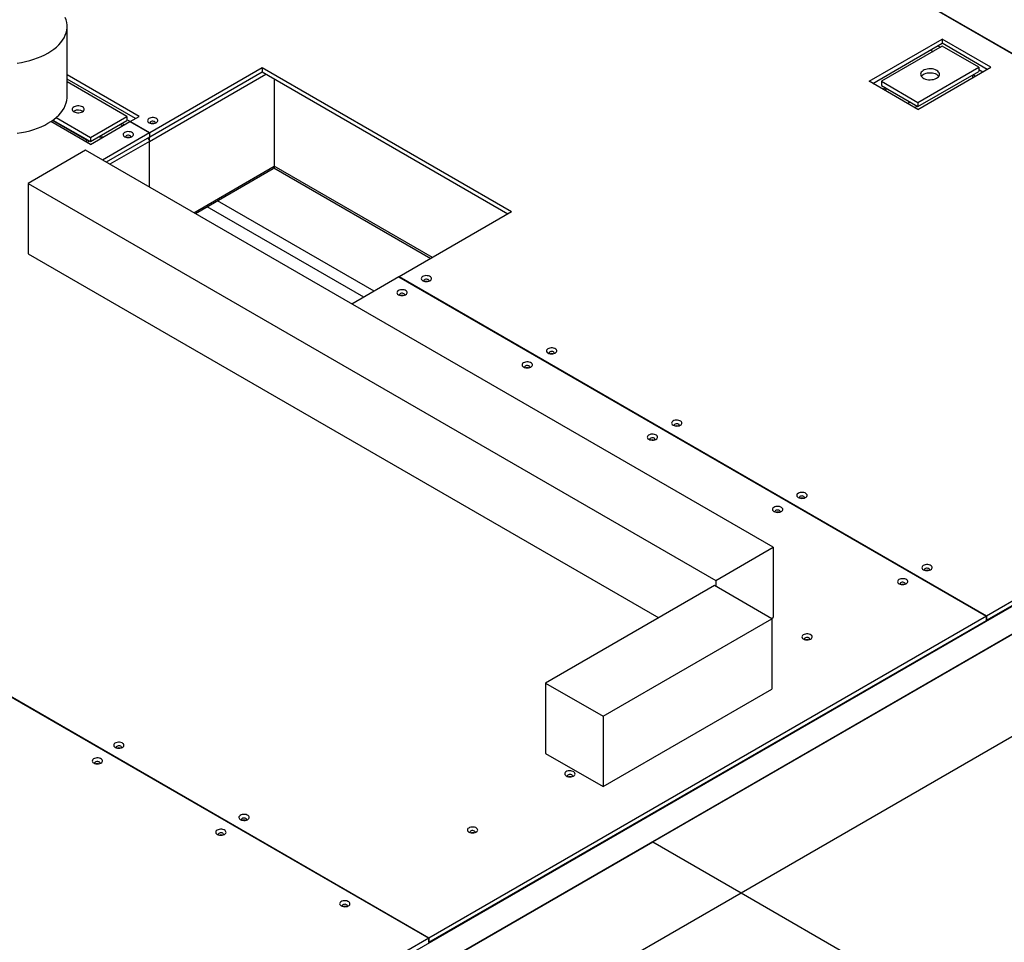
# Model space of a CAD drawing. Header units: millimetres. Extents: x 0 to 841, y 0 to 594.
# Tile 107 of 111: x 696 to 717, y 490 to 510. Entities that reach past the tile are written whole.
import ezdxf

# ---------------------------------------------------------------- set-up
doc = ezdxf.new("R2010")
doc.units = ezdxf.units.MM
doc.layers.add('TRAIT-FORT', color=4, linetype='Continuous', lineweight=25)

msp = doc.modelspace()

# ---------------------------------------------------------------- linework, layer by layer
at = {"layer": 'TRAIT-FORT', "color": 4, "linetype": 'Continuous', "lineweight": 25}
for p, q in [((717.966, 508.417), (709.574, 513.261)), ((709.574, 513.258), (717.965, 508.414)), ((697.174, 507.979), (697.174, 509.464)), ((714.125, 508.302), (715.668, 509.193)), ((714.202, 508.257), (715.668, 509.104)), ((715.668, 509.044), (714.383, 508.302)), ((715.578, 509.052), (715.63, 509.022)), ((716.696, 508.599), (715.668, 509.193)), ((715.668, 509.193), (715.668, 509.104)), ((716.619, 508.554), (715.668, 509.104)), ((716.44, 508.598), (715.668, 509.044)), ((715.424, 508.962), (715.476, 508.932)), ((698.694, 507.561), (697.174, 508.438)), ((698.916, 507.032), (701.372, 508.45)), ((701.295, 508.584), (698.918, 507.211)), ((701.295, 508.495), (698.918, 507.122)), ((706.566, 505.541), (701.295, 508.584)), ((701.295, 508.584), (701.295, 508.495)), ((706.489, 505.496), (701.295, 508.495)), ((715.154, 507.708), (716.696, 508.599)), ((715.154, 507.856), (716.44, 508.598)), ((715.154, 507.767), (716.44, 508.509)), ((716.311, 508.435), (716.311, 508.377)), ((716.324, 508.443), (716.375, 508.413)), ((716.44, 508.598), (716.44, 508.509)), ((716.44, 508.554), (716.529, 508.502)), ((698.437, 507.56), (697.173, 508.29)), ((698.616, 507.516), (697.174, 508.349)), ((701.552, 508.346), (701.552, 506.505)), ((715.154, 507.708), (714.125, 508.302)), ((714.383, 508.302), (715.154, 507.856)), ((714.383, 508.302), (714.383, 508.213)), ((714.383, 508.213), (715.154, 507.767)), ((714.467, 508.164), (714.415, 508.135)), ((714.447, 508.116), (714.498, 508.146)), ((714.936, 507.834), (714.987, 507.864)), ((715.09, 507.745), (715.141, 507.775)), ((715.154, 507.856), (715.154, 507.767)), ((697.319, 507.672), (697.307, 507.664)), ((697.665, 506.967), (696.827, 507.451)), ((697.599, 507.051), (696.864, 507.475)), ((696.874, 507.483), (697.666, 507.026)), ((696.939, 507.535), (697.666, 507.115)), ((697.665, 506.967), (698.501, 507.449)), ((697.666, 507.115), (698.437, 507.56)), ((697.666, 507.026), (698.437, 507.471)), ((698.347, 507.361), (698.297, 507.39)), ((698.379, 507.379), (698.329, 507.409)), ((698.437, 507.56), (698.437, 507.471)), ((698.503, 507.449), (698.437, 507.487)), ((698.501, 507.449), (698.915, 507.21)), ((698.503, 507.451), (698.694, 507.561)), ((698.918, 507.211), (698.503, 507.451)), ((698.503, 507.451), (698.503, 507.448)), ((698.915, 507.21), (697.922, 506.637)), ((698.915, 507.21), (698.915, 507.121)), ((698.918, 507.122), (698.918, 507.211)), ((697.611, 507.058), (697.559, 507.028)), ((697.643, 507.039), (697.591, 507.01)), ((697.666, 507.115), (697.666, 507.026)), ((697.933, 507.122), (697.831, 507.122)), ((698.915, 507.121), (697.999, 506.592)), ((698.916, 507.032), (698.076, 506.547)), ((698.918, 507.122), (698.915, 507.124)), ((698.916, 506.062), (698.916, 507.032)), ((697.565, 506.843), (696.351, 506.142)), ((712.096, 498.454), (697.565, 506.843)), ((699.851, 505.523), (701.552, 506.505)), ((699.883, 505.505), (701.529, 506.455)), ((701.545, 506.472), (704.862, 504.557)), ((704.894, 504.576), (701.552, 506.505)), ((696.351, 506.142), (696.351, 504.657)), ((696.351, 506.142), (710.882, 497.753)), ((703.661, 503.864), (700.351, 505.775)), ((703.443, 503.737), (700.132, 505.649)), ((706.566, 505.541), (704.189, 504.168)), ((696.351, 504.657), (709.677, 496.964)), ((704.186, 504.167), (703.193, 503.594)), ((704.186, 504.167), (716.606, 496.997)), ((716.608, 496.999), (704.189, 504.168)), ((704.189, 504.165), (704.189, 504.168)), ((727.174, 503.098), (716.608, 496.999)), ((716.608, 496.91), (727.174, 503.009)), ((696.435, 485.249), (724.713, 501.574)), ((725.227, 501.277), (696.949, 484.952)), ((710.882, 497.753), (712.096, 498.454)), ((712.096, 498.454), (712.096, 496.969)), ((710.855, 497.644), (707.284, 495.582)), ((712.071, 496.942), (710.855, 497.644)), ((710.882, 497.753), (710.882, 497.628)), ((716.606, 496.997), (704.819, 490.193)), ((712.06, 496.948), (712.096, 496.969)), ((716.606, 496.908), (716.606, 496.997)), ((716.608, 496.999), (716.608, 496.91)), ((704.819, 490.104), (716.606, 496.908)), ((708.5, 494.88), (712.071, 496.942)), ((712.071, 496.942), (712.071, 495.457)), ((716.608, 496.91), (716.606, 496.911)), ((709.552, 492.228), (717.266, 496.681)), ((715.45, 496.226), (715.45, 496.241)), ((695.309, 495.68), (704.816, 490.191)), ((704.819, 490.193), (695.312, 495.681)), ((707.284, 495.582), (708.5, 494.88)), ((707.284, 495.582), (707.284, 494.097)), ((711.418, 491.15), (719.132, 495.603)), ((708.5, 493.395), (712.071, 495.457)), ((708.5, 494.88), (708.5, 493.395)), ((707.284, 494.097), (708.5, 493.395)), ((701.838, 487.774), (709.552, 492.228)), ((709.552, 492.228), (711.418, 491.15)), ((703.704, 486.697), (711.418, 491.15)), ((711.418, 491.15), (719.132, 486.697)), ((704.816, 490.191), (690.137, 481.717)), ((704.816, 490.102), (704.816, 490.191)), ((704.819, 490.104), (704.816, 490.105)), ((704.819, 490.193), (704.819, 490.104))]:
    msp.add_line(p, q, dxfattribs=at)
at = {"layer": 'TRAIT-FORT', "color": 4, "linetype": 'Continuous', "lineweight": 25, "flags": 128}
for points in [[(696.116, 508.687), (696.207, 508.702), (696.296, 508.72), (696.383, 508.742), (696.467, 508.767), (696.548, 508.795), (696.625, 508.827), (696.699, 508.861), (696.768, 508.898), (696.832, 508.938), (696.892, 508.981), (696.947, 509.026), (696.996, 509.072), (697.039, 509.121), (697.077, 509.171), (697.109, 509.222), (697.134, 509.275), (697.153, 509.328), (697.166, 509.382), (697.173, 509.437), (697.173, 509.491), (697.166, 509.546), (697.153, 509.6), (697.134, 509.653)], [(715.553, 508.532), (715.525, 508.545), (715.494, 508.555), (715.46, 508.562), (715.425, 508.565), (715.389, 508.565), (715.354, 508.561), (715.321, 508.553), (715.29, 508.542), (715.264, 508.528), (715.242, 508.511), (715.226, 508.493), (715.215, 508.473), (715.211, 508.453), (715.214, 508.432), (715.223, 508.412), (715.237, 508.393), (715.258, 508.376), (715.283, 508.361), (715.313, 508.35), (715.345, 508.341), (715.38, 508.336), (715.416, 508.335), (715.451, 508.337), (715.486, 508.343), (715.518, 508.352), (715.546, 508.365), (715.57, 508.38), (715.589, 508.398), (715.603, 508.417), (715.61, 508.437), (715.611, 508.458), (715.605, 508.478), (715.593, 508.498), (715.576, 508.516), (715.553, 508.532)], [(715.553, 508.443), (715.525, 508.456), (715.494, 508.466), (715.46, 508.473), (715.425, 508.476), (715.389, 508.476), (715.354, 508.472), (715.321, 508.464), (715.29, 508.453), (715.264, 508.439), (715.242, 508.422), (715.227, 508.405)], [(696.116, 507.202), (696.207, 507.217), (696.296, 507.235), (696.383, 507.257), (696.467, 507.282), (696.548, 507.311), (696.625, 507.342), (696.699, 507.377), (696.768, 507.414), (696.832, 507.454), (696.892, 507.496), (696.947, 507.541), (696.996, 507.588), (697.039, 507.636), (697.077, 507.686), (697.109, 507.737), (697.134, 507.79), (697.153, 507.844), (697.166, 507.898), (697.173, 507.952), (697.174, 507.979)], [(697.319, 507.761), (697.301, 507.748), (697.288, 507.733), (697.282, 507.717), (697.282, 507.701), (697.289, 507.685), (697.301, 507.67), (697.319, 507.657), (697.341, 507.647), (697.367, 507.64), (697.394, 507.636), (697.423, 507.636), (697.451, 507.64), (697.476, 507.647), (697.499, 507.657), (697.516, 507.67), (697.529, 507.685), (697.535, 507.701), (697.535, 507.717), (697.529, 507.733), (697.516, 507.748), (697.499, 507.761), (697.476, 507.771), (697.451, 507.778), (697.423, 507.782), (697.394, 507.782), (697.367, 507.778), (697.341, 507.771), (697.319, 507.761)], [(698.905, 507.427), (698.927, 507.417), (698.952, 507.411), (698.979, 507.408), (699.006, 507.41), (699.032, 507.415), (699.054, 507.424), (699.072, 507.436), (699.085, 507.45), (699.091, 507.465), (699.09, 507.481), (699.082, 507.496), (699.068, 507.51), (699.049, 507.521), (699.025, 507.529), (698.999, 507.533), (698.972, 507.534), (698.945, 507.53), (698.921, 507.523), (698.9, 507.513), (698.885, 507.5), (698.876, 507.485), (698.873, 507.469), (698.877, 507.453), (698.888, 507.439), (698.905, 507.427)], [(699.033, 507.415), (699.035, 507.418), (699.036, 507.429), (699.031, 507.44), (699.021, 507.449), (699.005, 507.455), (698.987, 507.458), (698.968, 507.457), (698.951, 507.452), (698.937, 507.445), (698.929, 507.435), (698.928, 507.424), (698.931, 507.415)], [(698.391, 507.13), (698.412, 507.12), (698.437, 507.114), (698.464, 507.111), (698.492, 507.113), (698.517, 507.118), (698.54, 507.127), (698.558, 507.139), (698.571, 507.153), (698.576, 507.168), (698.576, 507.184), (698.568, 507.199), (698.554, 507.213), (698.535, 507.224), (698.511, 507.232), (698.485, 507.236), (698.458, 507.237), (698.431, 507.233), (698.407, 507.226), (698.386, 507.216), (698.371, 507.203), (698.361, 507.188), (698.359, 507.172), (698.363, 507.157), (698.374, 507.142), (698.391, 507.13)], [(698.519, 507.119), (698.521, 507.122), (698.522, 507.132), (698.517, 507.143), (698.506, 507.152), (698.491, 507.158), (698.473, 507.161), (698.454, 507.16), (698.436, 507.155), (698.423, 507.148), (698.415, 507.138), (698.414, 507.127), (698.417, 507.119)], [(701.552, 506.505), (701.551, 506.489), (701.546, 506.475), (701.539, 506.463), (701.529, 506.455), (701.529, 506.455)], [(704.69, 504.087), (704.712, 504.077), (704.737, 504.071), (704.764, 504.068), (704.791, 504.07), (704.817, 504.075), (704.84, 504.084), (704.858, 504.096), (704.87, 504.11), (704.876, 504.125), (704.875, 504.141), (704.868, 504.156), (704.854, 504.17), (704.834, 504.181), (704.811, 504.189), (704.785, 504.193), (704.757, 504.194), (704.731, 504.191), (704.706, 504.183), (704.686, 504.173), (704.67, 504.16), (704.661, 504.145), (704.659, 504.129), (704.663, 504.114), (704.674, 504.099), (704.69, 504.087)], [(704.819, 504.076), (704.82, 504.079), (704.822, 504.089), (704.817, 504.1), (704.806, 504.109), (704.791, 504.115), (704.772, 504.118), (704.753, 504.117), (704.736, 504.112), (704.723, 504.105), (704.715, 504.095), (704.713, 504.084), (704.716, 504.076)], [(704.176, 503.79), (704.198, 503.78), (704.223, 503.774), (704.25, 503.771), (704.277, 503.773), (704.303, 503.778), (704.326, 503.787), (704.343, 503.799), (704.356, 503.813), (704.362, 503.828), (704.361, 503.844), (704.353, 503.859), (704.34, 503.873), (704.32, 503.884), (704.296, 503.892), (704.27, 503.897), (704.243, 503.897), (704.216, 503.894), (704.192, 503.886), (704.172, 503.876), (704.156, 503.863), (704.147, 503.848), (704.144, 503.832), (704.149, 503.817), (704.159, 503.802), (704.176, 503.79)], [(704.304, 503.779), (704.306, 503.782), (704.308, 503.792), (704.303, 503.803), (704.292, 503.812), (704.276, 503.818), (704.258, 503.821), (704.239, 503.82), (704.222, 503.816), (704.209, 503.808), (704.201, 503.798), (704.199, 503.787), (704.202, 503.779)], [(707.336, 502.56), (707.357, 502.55), (707.382, 502.544), (707.409, 502.541), (707.437, 502.543), (707.462, 502.548), (707.485, 502.557), (707.503, 502.569), (707.515, 502.583), (707.521, 502.598), (707.52, 502.614), (707.513, 502.629), (707.499, 502.643), (707.48, 502.654), (707.456, 502.662), (707.43, 502.666), (707.402, 502.667), (707.376, 502.663), (707.351, 502.656), (707.331, 502.646), (707.316, 502.633), (707.306, 502.618), (707.304, 502.602), (707.308, 502.587), (707.319, 502.572), (707.336, 502.56)], [(707.464, 502.549), (707.465, 502.552), (707.467, 502.562), (707.462, 502.573), (707.451, 502.582), (707.436, 502.588), (707.418, 502.591), (707.399, 502.59), (707.381, 502.585), (707.368, 502.578), (707.36, 502.568), (707.358, 502.557), (707.362, 502.549)], [(706.821, 502.263), (706.843, 502.253), (706.868, 502.247), (706.895, 502.244), (706.922, 502.246), (706.948, 502.251), (706.971, 502.26), (706.989, 502.272), (707.001, 502.286), (707.007, 502.301), (707.006, 502.317), (706.999, 502.332), (706.985, 502.346), (706.965, 502.357), (706.942, 502.365), (706.916, 502.369), (706.888, 502.37), (706.861, 502.367), (706.837, 502.359), (706.817, 502.349), (706.801, 502.336), (706.792, 502.321), (706.789, 502.305), (706.794, 502.29), (706.804, 502.275), (706.821, 502.263)], [(706.949, 502.252), (706.951, 502.255), (706.953, 502.266), (706.948, 502.276), (706.937, 502.285), (706.922, 502.291), (706.903, 502.294), (706.884, 502.293), (706.867, 502.289), (706.854, 502.281), (706.846, 502.271), (706.844, 502.26), (706.847, 502.252)], [(709.981, 501.033), (710.002, 501.023), (710.027, 501.017), (710.054, 501.014), (710.082, 501.016), (710.107, 501.021), (710.13, 501.03), (710.148, 501.042), (710.161, 501.056), (710.167, 501.071), (710.166, 501.087), (710.158, 501.102), (710.144, 501.116), (710.125, 501.127), (710.101, 501.135), (710.075, 501.139), (710.048, 501.14), (710.021, 501.136), (709.997, 501.129), (709.976, 501.119), (709.961, 501.106), (709.952, 501.091), (709.949, 501.075), (709.953, 501.06), (709.964, 501.045), (709.981, 501.033)], [(710.109, 501.021), (710.111, 501.024), (710.112, 501.035), (710.107, 501.046), (710.096, 501.055), (710.081, 501.061), (710.063, 501.064), (710.044, 501.063), (710.027, 501.058), (710.013, 501.051), (710.005, 501.041), (710.004, 501.03), (710.007, 501.021)], [(709.467, 500.736), (709.488, 500.726), (709.513, 500.72), (709.54, 500.717), (709.567, 500.719), (709.593, 500.724), (709.616, 500.733), (709.634, 500.745), (709.646, 500.759), (709.652, 500.774), (709.651, 500.79), (709.644, 500.805), (709.63, 500.819), (709.611, 500.83), (709.587, 500.838), (709.561, 500.842), (709.533, 500.843), (709.507, 500.84), (709.482, 500.832), (709.462, 500.822), (709.446, 500.809), (709.437, 500.794), (709.435, 500.778), (709.439, 500.763), (709.45, 500.748), (709.467, 500.736)], [(709.595, 500.725), (709.596, 500.728), (709.598, 500.738), (709.593, 500.749), (709.582, 500.758), (709.567, 500.764), (709.548, 500.767), (709.53, 500.766), (709.512, 500.762), (709.499, 500.754), (709.491, 500.744), (709.489, 500.733), (709.493, 500.725)], [(712.626, 499.506), (712.648, 499.496), (712.673, 499.49), (712.7, 499.487), (712.727, 499.489), (712.753, 499.494), (712.775, 499.503), (712.793, 499.515), (712.806, 499.529), (712.812, 499.544), (712.811, 499.56), (712.803, 499.575), (712.789, 499.589), (712.77, 499.6), (712.746, 499.608), (712.72, 499.612), (712.693, 499.613), (712.666, 499.609), (712.642, 499.602), (712.621, 499.592), (712.606, 499.579), (712.597, 499.564), (712.594, 499.548), (712.598, 499.533), (712.609, 499.518), (712.626, 499.506)], [(712.754, 499.494), (712.756, 499.497), (712.757, 499.508), (712.752, 499.519), (712.742, 499.528), (712.726, 499.534), (712.708, 499.537), (712.689, 499.536), (712.672, 499.531), (712.658, 499.524), (712.65, 499.514), (712.649, 499.503), (712.652, 499.494)], [(712.112, 499.209), (712.133, 499.199), (712.158, 499.193), (712.185, 499.19), (712.213, 499.192), (712.238, 499.197), (712.261, 499.206), (712.279, 499.218), (712.292, 499.232), (712.297, 499.247), (712.297, 499.263), (712.289, 499.278), (712.275, 499.292), (712.256, 499.303), (712.232, 499.311), (712.206, 499.315), (712.179, 499.316), (712.152, 499.312), (712.128, 499.305), (712.107, 499.295), (712.092, 499.282), (712.082, 499.267), (712.08, 499.251), (712.084, 499.236), (712.095, 499.221), (712.112, 499.209)], [(712.24, 499.198), (712.242, 499.201), (712.243, 499.211), (712.238, 499.222), (712.227, 499.231), (712.212, 499.237), (712.193, 499.24), (712.175, 499.239), (712.157, 499.234), (712.144, 499.227), (712.136, 499.217), (712.134, 499.206), (712.138, 499.198)], [(715.271, 497.979), (715.293, 497.969), (715.318, 497.963), (715.345, 497.96), (715.372, 497.962), (715.398, 497.967), (715.42, 497.976), (715.439, 497.988), (715.451, 498.002), (715.457, 498.017), (715.456, 498.033), (715.448, 498.048), (715.434, 498.062), (715.415, 498.073), (715.392, 498.081), (715.365, 498.085), (715.338, 498.086), (715.311, 498.082), (715.287, 498.075), (715.266, 498.065), (715.251, 498.052), (715.242, 498.037), (715.239, 498.021), (715.244, 498.006), (715.254, 497.991), (715.271, 497.979)], [(715.399, 497.967), (715.401, 497.97), (715.403, 497.981), (715.398, 497.992), (715.387, 498.001), (715.371, 498.007), (715.353, 498.01), (715.334, 498.009), (715.317, 498.004), (715.304, 497.997), (715.295, 497.987), (715.294, 497.976), (715.297, 497.967)], [(714.757, 497.682), (714.778, 497.672), (714.804, 497.666), (714.831, 497.663), (714.858, 497.665), (714.884, 497.67), (714.906, 497.679), (714.924, 497.691), (714.937, 497.705), (714.943, 497.72), (714.942, 497.736), (714.934, 497.751), (714.92, 497.765), (714.901, 497.776), (714.877, 497.784), (714.851, 497.788), (714.824, 497.789), (714.797, 497.785), (714.773, 497.778), (714.752, 497.768), (714.737, 497.755), (714.728, 497.74), (714.725, 497.724), (714.729, 497.709), (714.74, 497.694), (714.757, 497.682)], [(714.885, 497.67), (714.887, 497.673), (714.888, 497.684), (714.884, 497.695), (714.873, 497.704), (714.857, 497.71), (714.839, 497.713), (714.82, 497.712), (714.803, 497.707), (714.789, 497.7), (714.781, 497.69), (714.78, 497.679), (714.783, 497.67)], [(712.736, 496.515), (712.757, 496.505), (712.782, 496.499), (712.81, 496.496), (712.837, 496.498), (712.863, 496.503), (712.885, 496.512), (712.903, 496.524), (712.916, 496.538), (712.922, 496.553), (712.921, 496.569), (712.913, 496.585), (712.899, 496.598), (712.88, 496.609), (712.856, 496.617), (712.83, 496.622), (712.803, 496.622), (712.776, 496.619), (712.752, 496.612), (712.731, 496.601), (712.716, 496.588), (712.707, 496.573), (712.704, 496.557), (712.708, 496.542), (712.719, 496.527), (712.736, 496.515)], [(712.864, 496.504), (712.866, 496.507), (712.867, 496.518), (712.862, 496.528), (712.852, 496.537), (712.836, 496.543), (712.818, 496.546), (712.799, 496.545), (712.782, 496.541), (712.768, 496.533), (712.76, 496.523), (712.759, 496.512), (712.762, 496.504)], [(698.189, 494.225), (698.21, 494.216), (698.235, 494.209), (698.262, 494.207), (698.29, 494.208), (698.316, 494.214), (698.338, 494.223), (698.356, 494.234), (698.369, 494.248), (698.375, 494.264), (698.374, 494.28), (698.366, 494.295), (698.352, 494.308), (698.333, 494.319), (698.309, 494.328), (698.283, 494.332), (698.256, 494.332), (698.229, 494.329), (698.205, 494.322), (698.184, 494.311), (698.169, 494.298), (698.159, 494.283), (698.157, 494.268), (698.161, 494.252), (698.172, 494.238), (698.189, 494.225)], [(698.317, 494.214), (698.319, 494.217), (698.32, 494.228), (698.315, 494.239), (698.305, 494.247), (698.289, 494.254), (698.271, 494.257), (698.252, 494.256), (698.235, 494.251), (698.221, 494.243), (698.213, 494.233), (698.212, 494.222), (698.215, 494.214)], [(697.737, 493.893), (697.758, 493.883), (697.783, 493.877), (697.81, 493.874), (697.837, 493.876), (697.863, 493.881), (697.886, 493.89), (697.904, 493.902), (697.916, 493.916), (697.922, 493.931), (697.922, 493.947), (697.914, 493.962), (697.9, 493.976), (697.881, 493.987), (697.857, 493.995), (697.831, 493.999), (697.803, 494), (697.777, 493.996), (697.752, 493.989), (697.732, 493.979), (697.716, 493.966), (697.707, 493.951), (697.705, 493.935), (697.709, 493.919), (697.72, 493.905), (697.737, 493.893)], [(697.865, 493.881), (697.866, 493.884), (697.868, 493.895), (697.863, 493.906), (697.852, 493.915), (697.837, 493.921), (697.819, 493.924), (697.8, 493.923), (697.783, 493.918), (697.769, 493.911), (697.761, 493.901), (697.759, 493.89), (697.763, 493.881)], [(707.722, 493.62), (707.743, 493.611), (707.768, 493.604), (707.796, 493.602), (707.823, 493.603), (707.849, 493.609), (707.871, 493.618), (707.889, 493.63), (707.901, 493.644), (707.908, 493.659), (707.907, 493.675), (707.899, 493.69), (707.885, 493.704), (707.866, 493.715), (707.842, 493.723), (707.816, 493.727), (707.789, 493.728), (707.762, 493.724), (707.738, 493.717), (707.717, 493.707), (707.702, 493.693), (707.693, 493.679), (707.69, 493.663), (707.694, 493.647), (707.705, 493.633), (707.722, 493.62)], [(707.85, 493.609), (707.852, 493.612), (707.853, 493.623), (707.848, 493.634), (707.838, 493.643), (707.822, 493.649), (707.804, 493.652), (707.785, 493.651), (707.768, 493.646), (707.754, 493.638), (707.746, 493.629), (707.745, 493.618), (707.748, 493.609)], [(700.834, 492.698), (700.856, 492.688), (700.881, 492.682), (700.908, 492.68), (700.935, 492.681), (700.961, 492.687), (700.983, 492.695), (701.001, 492.707), (701.014, 492.721), (701.02, 492.737), (701.019, 492.753), (701.011, 492.768), (700.997, 492.781), (700.978, 492.792), (700.954, 492.801), (700.928, 492.805), (700.901, 492.805), (700.874, 492.802), (700.85, 492.795), (700.829, 492.784), (700.814, 492.771), (700.805, 492.756), (700.802, 492.741), (700.806, 492.725), (700.817, 492.711), (700.834, 492.698)], [(700.962, 492.687), (700.964, 492.69), (700.965, 492.701), (700.961, 492.711), (700.95, 492.72), (700.934, 492.727), (700.916, 492.73), (700.897, 492.729), (700.88, 492.724), (700.866, 492.716), (700.859, 492.706), (700.857, 492.695), (700.86, 492.687)], [(700.346, 492.386), (700.368, 492.376), (700.393, 492.37), (700.42, 492.368), (700.447, 492.369), (700.473, 492.374), (700.496, 492.383), (700.514, 492.395), (700.526, 492.409), (700.532, 492.424), (700.531, 492.44), (700.524, 492.455), (700.51, 492.469), (700.491, 492.48), (700.467, 492.488), (700.441, 492.493), (700.413, 492.493), (700.387, 492.49), (700.362, 492.482), (700.342, 492.472), (700.326, 492.459), (700.317, 492.444), (700.315, 492.428), (700.319, 492.413), (700.33, 492.398), (700.346, 492.386)], [(700.475, 492.375), (700.476, 492.378), (700.478, 492.389), (700.473, 492.399), (700.462, 492.408), (700.447, 492.414), (700.428, 492.417), (700.409, 492.416), (700.392, 492.412), (700.379, 492.404), (700.371, 492.394), (700.369, 492.383), (700.373, 492.375)], [(705.665, 492.433), (705.686, 492.423), (705.711, 492.417), (705.739, 492.414), (705.766, 492.416), (705.792, 492.421), (705.814, 492.43), (705.832, 492.442), (705.844, 492.456), (705.851, 492.471), (705.85, 492.487), (705.842, 492.502), (705.828, 492.516), (705.809, 492.527), (705.785, 492.535), (705.759, 492.54), (705.732, 492.54), (705.705, 492.537), (705.68, 492.53), (705.66, 492.519), (705.645, 492.506), (705.636, 492.491), (705.633, 492.475), (705.637, 492.46), (705.648, 492.445), (705.665, 492.433)], [(705.793, 492.422), (705.795, 492.425), (705.796, 492.436), (705.791, 492.446), (705.781, 492.455), (705.765, 492.461), (705.747, 492.464), (705.728, 492.463), (705.711, 492.459), (705.697, 492.451), (705.689, 492.441), (705.688, 492.43), (705.691, 492.422)], [(702.965, 490.874), (702.986, 490.865), (703.012, 490.858), (703.039, 490.856), (703.066, 490.857), (703.092, 490.863), (703.114, 490.872), (703.132, 490.883), (703.145, 490.898), (703.151, 490.913), (703.15, 490.929), (703.142, 490.944), (703.128, 490.957), (703.109, 490.969), (703.085, 490.977), (703.059, 490.981), (703.032, 490.981), (703.005, 490.978), (702.981, 490.971), (702.96, 490.96), (702.945, 490.947), (702.936, 490.932), (702.933, 490.917), (702.937, 490.901), (702.948, 490.887), (702.965, 490.874)], [(703.093, 490.863), (703.095, 490.866), (703.096, 490.877), (703.091, 490.888), (703.081, 490.897), (703.065, 490.903), (703.047, 490.906), (703.028, 490.905), (703.011, 490.9), (702.997, 490.892), (702.989, 490.882), (702.988, 490.872), (702.991, 490.863)]]:
    msp.add_lwpolyline(points, dxfattribs=at)
at = {"layer": 'TRAIT-FORT', "color": 4, "linetype": 'Continuous', "lineweight": 25}
for centre, radius, start, end in [((715.49, 508.327), 0.132, 36.7956, 61.7683), ((697.408, 507.505), 0.189, 57.4474, 118.1085), ((698.982, 507.319), 0.0942, 74.2943, 105.7057), ((698.468, 507.026), 0.0906, 73.6477, 106.3523), ((691.553, 507.086), 7.364, 359.5858, 0.29), ((674.002, 507.105), 24.915, 359.8338, 0.042), ((704.767, 503.979), 0.0942, 74.2943, 105.7057), ((704.253, 503.686), 0.0906, 73.6477, 106.3523), ((707.413, 502.452), 0.0942, 74.2943, 105.7057), ((706.898, 502.159), 0.0906, 73.6477, 106.3523), ((710.058, 500.925), 0.0942, 74.2943, 105.7057), ((709.544, 500.632), 0.0906, 73.6477, 106.3523), ((712.703, 499.399), 0.0934, 74.1458, 105.8542), ((712.189, 499.106), 0.0897, 73.4871, 106.5129), ((715.348, 497.877), 0.089, 73.3528, 106.6472), ((714.834, 497.583), 0.0861, 72.7763, 107.2237), ((712.813, 496.416), 0.086, 72.7168, 107.1557), ((698.266, 494.122), 0.0905, 73.5938, 106.2788), ((697.814, 493.787), 0.0922, 74.1332, 106.1222), ((707.799, 493.522), 0.0856, 72.6751, 107.3249), ((700.911, 492.596), 0.0896, 73.4375, 106.4351), ((705.742, 492.331), 0.089, 73.3528, 106.6472), ((700.424, 492.278), 0.0947, 74.376, 105.624), ((703.042, 490.772), 0.0894, 73.4337, 106.5663)]:
    msp.add_arc(centre, radius, start, end, dxfattribs=at)
msp.add_ellipse((698.762, 507.032), major_axis=(0.154, 0), ratio=0.577382, start_param=0, end_param=0.785479, dxfattribs=at)

doc.saveas('drawing.dxf')
